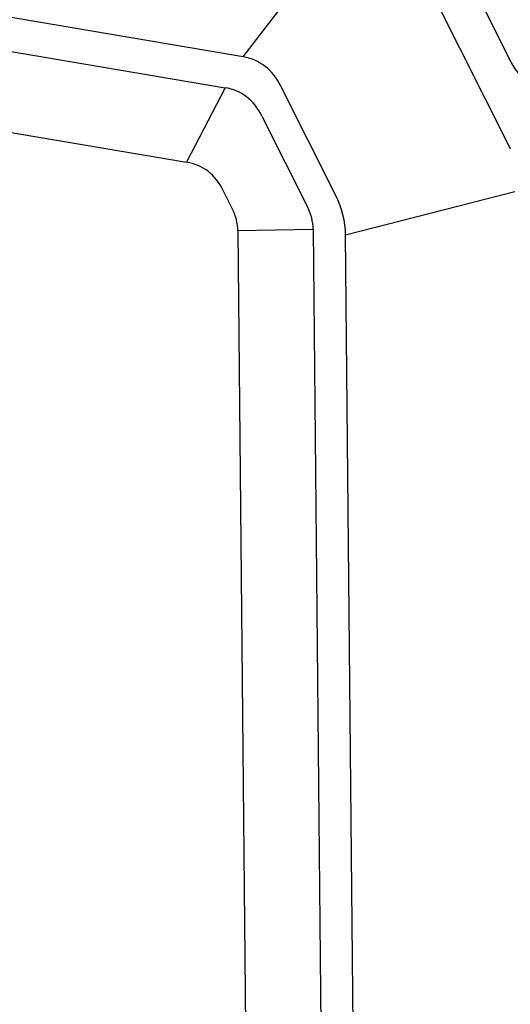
# Model space of a CAD drawing. Header units: millimetres. Extents: x 96 to 322, y 102 to 230.
# Tile 9 of 14: x 171 to 191, y 161 to 201. Entities that reach past the tile are written whole.
import ezdxf

# ---------------------------------------------------------------- set-up
doc = ezdxf.new("R2010")
doc.units = ezdxf.units.MM
doc.header["$LTSCALE"] = 23.1
doc.layers.add('00_COMPONENTS', color=7, linetype='CONTINUOUS')

msp = doc.modelspace()

# ---------------------------------------------------------------- linework, layer by layer
at = {"layer": '00_COMPONENTS', "color": 4}
for p, q in [((180.003, 199.778), (184.772, 205.993)), ((186.548, 204.903), (191.022, 195.993)), ((179.265, 198.501), (177.67, 195.428)), ((184.231, 192.422), (191.217, 194.219)), ((182.893, 192.648), (179.786, 192.586))]:
    msp.add_line(p, q, dxfattribs=at)
at = {"layer": '00_COMPONENTS', "color": 7}
for p, q in [((187.865, 205.92), (190.984, 199.706)), ((180.003, 199.778), (163.114, 202.643)), ((166.876, 200.603), (179.265, 198.501)), ((183.819, 194.072), (181.564, 198.565)), ((180.781, 197.323), (182.661, 193.579)), ((169.68, 196.783), (177.67, 195.428)), ((179.553, 193.518), (179.186, 194.249)), ((179.786, 192.586), (180.274, 141.776)), ((182.893, 192.648), (183.406, 139.302)), ((184.744, 139.075), (184.231, 192.422))]:
    msp.add_line(p, q, dxfattribs=at)
at = {"layer": '00_COMPONENTS', "color": 4}
msp.add_arc((199.362, 200.18), 9.333, 206.6586, 206.7754, dxfattribs=at)
at = {"layer": '00_COMPONENTS', "color": 7}
for centre, major_axis, ratio, start_param, end_param in [((177.722, 194.099), (2.897, 5.471), 0.564989, -0.382301, 0.184483), ((163.398, 170.365), (16.556, 27.889), 0.240363, -0.152788, 0.092341), ((161.803, 167.291), (16.556, 27.889), 0.240363, -0.152788, 0.092341), ((174.278, 192.208), (9.952, 0.278), 0.596742, -0.010951, 0.272066), ((150.433, 189.937), (29.343, 2.824), 0.261285, -0.022608, 0.100804), ((153.541, 189.999), (29.343, 2.824), 0.261285, -0.022608, 0.100804)]:
    msp.add_ellipse(centre, major_axis=major_axis, ratio=ratio, start_param=start_param, end_param=end_param, dxfattribs=at)
msp.add_open_spline([(191.745, 198.73), (191.671, 198.788), (191.525, 198.921), (191.325, 199.152), (191.141, 199.415), (191.034, 199.607), (190.984, 199.706)], degree=3, knots=[0, 0, 0, 0, 0.227634, 0.47291, 0.731951, 1, 1, 1, 1], dxfattribs=at)

doc.saveas('drawing.dxf')
